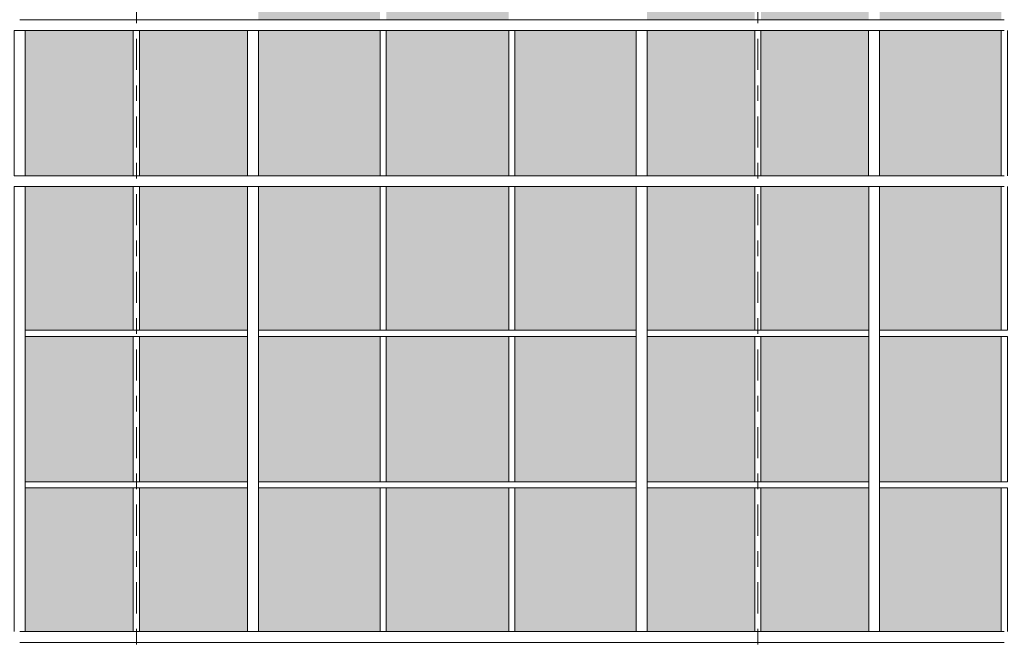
# Model space of a CAD drawing. Header units: metres. Extents: x -25 to 103, y -11 to 869.
# Tile 38 of 86: x -4.77 to 1.57, y -1.77 to 2.27. Entities that reach past the tile are written whole.
import ezdxf

# ---------------------------------------------------------------- set-up
doc = ezdxf.new("R2010")
doc.units = ezdxf.units.M
doc.header["$XCLIPFRAME"] = 2
doc.linetypes.add('_Rasterlinie_', pattern=[0.375, 0.2, -0.05, 0.075, -0.05])
for name, color, linetype, lineweight in [('A_Fassade', 113, 'Continuous', 5), ('A_Raster', 128, 'Continuous', 5), ('A_Scan-Pixelbild', 213, 'Continuous', 5)]:
    doc.layers.add(name, color=color, linetype=linetype, lineweight=lineweight)
picture_1 = doc.add_image_def('image1.jpg', size_in_pixel=(1792, 564))

# ---------------------------------------------------------------- blocks, each defined once
blk = doc.blocks.new('System Panel - Glazed-8069540-Ansicht Belderberg')
at = {"layer": 'A_Fassade', "lineweight": 9}
blk.add_hatch(color=131, dxfattribs=at).paths.add_polyline_path([(-8.0365, -1.6703), (-8.0365, -0.7453), (-8.7323, -0.7453), (-8.7323, -1.6703), (-8.7197, -1.6703)], flags=0)
blk = doc.blocks.new('System Panel - Glazed-8069537-Ansicht Belderberg')
at = {"layer": 'A_Fassade', "lineweight": 9}
blk.add_hatch(color=131, dxfattribs=at).paths.add_polyline_path([(-13.6246, -1.6703), (-13.6246, -0.7453), (-14.4079, -0.7453), (-14.4079, -1.6703)], flags=0)
blk = doc.blocks.new('System Panel - Glazed-8069542-Ansicht Belderberg')
at = {"layer": 'A_Fassade', "lineweight": 9}
blk.add_hatch(color=131, dxfattribs=at).paths.add_polyline_path([(-1.6227, -1.6703), (-1.6227, -0.7453), (-2.411, -0.7453), (-2.411, -1.6703)], flags=0)
blk = doc.blocks.new('System Panel - Glazed-8069549-Ansicht Belderberg')
at = {"layer": 'A_Fassade', "lineweight": 9}
blk.add_hatch(color=131, dxfattribs=at).paths.add_polyline_path([(-8.0365, -0.7053), (-8.0365, 0.2297), (-8.7323, 0.2297), (-8.7323, -0.7053)], flags=0)
blk = doc.blocks.new('System Panel - Glazed-8069546-Ansicht Belderberg')
at = {"layer": 'A_Fassade', "lineweight": 9}
blk.add_hatch(color=131, dxfattribs=at).paths.add_polyline_path([(-13.6246, -0.7053), (-13.6246, 0.2297), (-14.4079, 0.2297), (-14.4079, -0.7053)], flags=0)
blk = doc.blocks.new('System Panel - Glazed-8069551-Ansicht Belderberg')
at = {"layer": 'A_Fassade', "lineweight": 9}
blk.add_hatch(color=131, dxfattribs=at).paths.add_polyline_path([(-1.6227, -0.7053), (-1.6227, 0.2297), (-2.411, 0.2297), (-2.411, -0.7053)], flags=0)
blk = doc.blocks.new('Rectangular Mullion - 70mm x 280mm-8069571-Ansicht Belderberg')
at = {"layer": 'A_Fassade', "color": 250, "lineweight": 9}
for p, q in [((-8.0165, -1.6703), (-8.7673, -1.6703)), ((-8.7673, -1.7403), (-8.0165, -1.7403))]:
    blk.add_line(p, q, dxfattribs=at)
blk = doc.blocks.new('Rectangular Mullion - 70mm x 280mm-8069568-Ansicht Belderberg')
at = {"layer": 'A_Fassade', "color": 250, "lineweight": 9}
for p, q in [((-12.7663, -1.6703), (-13.6046, -1.6703)), ((-13.6046, -1.7403), (-12.7663, -1.7403))]:
    blk.add_line(p, q, dxfattribs=at)
blk = doc.blocks.new('Rectangular Mullion - 70mm x 280mm-8069573-Ansicht Belderberg')
at = {"layer": 'A_Fassade', "color": 250, "lineweight": 9}
for p, q in [((-1.6027, -1.6703), (-2.431, -1.6703)), ((-2.431, -1.7403), (-1.6027, -1.7403))]:
    blk.add_line(p, q, dxfattribs=at)
blk = doc.blocks.new('Rectangular Mullion - 40mm x100mm-8069593-Ansicht Belderberg')
at = {"layer": 'A_Fassade', "color": 250, "lineweight": 9}
for p, q in [((-8.0165, -0.7053), (-8.7323, -0.7053)), ((-8.7323, -0.7453), (-8.0165, -0.7453))]:
    blk.add_line(p, q, dxfattribs=at)
blk = doc.blocks.new('Rectangular Mullion - 40mm x100mm-8069595-Ansicht Belderberg')
at = {"layer": 'A_Fassade', "color": 250, "lineweight": 9}
for p, q in [((-3.3043, -0.7053), (-4.0201, -0.7053)), ((-4.0201, -0.7453), (-3.3043, -0.7453))]:
    blk.add_line(p, q, dxfattribs=at)
blk = doc.blocks.new('Rectangular Mullion - 40mm x100mm-8069590-Ansicht Belderberg')
at = {"layer": 'A_Fassade', "color": 250, "lineweight": 9}
for p, q in [((-10.4314, -0.7053), (-11.2347, -0.7053)), ((-11.2347, -0.7453), (-10.4314, -0.7453))]:
    blk.add_line(p, q, dxfattribs=at)
blk = doc.blocks.new('Rectangular Mullion - 40mm x100mm-8069596-Ansicht Belderberg')
at = {"layer": 'A_Fassade', "color": 250, "lineweight": 9}
for p, q in [((-1.6027, -0.7053), (-2.431, -0.7053)), ((-2.431, -0.7453), (-1.6027, -0.7453))]:
    blk.add_line(p, q, dxfattribs=at)
blk = doc.blocks.new('Rectangular Mullion - 70mm x 160mm-8069608-Ansicht Belderberg')
at = {"layer": 'A_Fassade', "color": 250, "lineweight": 9}
for p, q in [((-8.0165, 1.2647), (-8.7673, 1.2647)), ((-8.7673, 1.1947), (-8.0165, 1.1947))]:
    blk.add_line(p, q, dxfattribs=at)
blk = doc.blocks.new('Rectangular Mullion - 70mm x 160mm-8069607-Ansicht Belderberg')
at = {"layer": 'A_Fassade', "color": 250, "lineweight": 9}
for p, q in [((-8.7673, 1.2647), (-9.6056, 1.2647)), ((-9.6056, 1.1947), (-8.7673, 1.1947))]:
    blk.add_line(p, q, dxfattribs=at)
blk = doc.blocks.new('Rectangular Mullion - 70mm x 160mm-8069610-Ansicht Belderberg')
at = {"layer": 'A_Fassade', "color": 250, "lineweight": 9}
for p, q in [((-1.6027, 1.2647), (-2.431, 1.2647)), ((-2.431, 1.1947), (-1.6027, 1.1947))]:
    blk.add_line(p, q, dxfattribs=at)
blk = doc.blocks.new('Rectangular Mullion - 70mm x 160mm-8069612-Ansicht Belderberg')
at = {"layer": 'A_Fassade', "color": 250, "lineweight": 9}
for p, q in [((-15.3019, -0.7253), (-15.3019, -1.6703)), ((-15.2319, -1.6703), (-15.2319, -0.7253))]:
    blk.add_line(p, q, dxfattribs=at)
blk = doc.blocks.new('Rectangular Mullion - 40mm x100mm-8069611-Ansicht Belderberg')
at = {"layer": 'A_Fassade', "color": 250, "lineweight": 9}
for p, q in [((-16.0115, -0.7453), (-15.9715, -0.7453)), ((-16.0115, -0.7453), (-16.0115, -1.6703)), ((-15.9715, -1.6703), (-15.9715, -0.7453))]:
    blk.add_line(p, q, dxfattribs=at)
blk = doc.blocks.new('Rectangular Mullion - 70mm x 160mm-8069615-Ansicht Belderberg')
at = {"layer": 'A_Fassade', "color": 250, "lineweight": 9}
for p, q in [((-15.3019, 0.2497), (-15.3019, -0.7253)), ((-15.2319, -0.7253), (-15.2319, 0.2497))]:
    blk.add_line(p, q, dxfattribs=at)
blk = doc.blocks.new('Rectangular Mullion - 40mm x100mm-8069614-Ansicht Belderberg')
at = {"layer": 'A_Fassade', "color": 250, "lineweight": 9}
for p, q in [((-16.0115, 0.2297), (-15.9715, 0.2297)), ((-16.0115, 0.2297), (-16.0115, -0.7053)), ((-15.9715, -0.7053), (-15.9715, 0.2297)), ((-15.9715, -0.7053), (-16.0115, -0.7053))]:
    blk.add_line(p, q, dxfattribs=at)
blk = doc.blocks.new('Rectangular Mullion - 70mm x 160mm-8069617-Ansicht Belderberg')
at = {"layer": 'A_Fassade', "color": 250, "lineweight": 9}
for p, q in [((-15.3019, 1.1947), (-15.2319, 1.1947)), ((-15.3019, 1.1947), (-15.3019, 0.2497)), ((-15.2319, 0.2497), (-15.2319, 1.1947))]:
    blk.add_line(p, q, dxfattribs=at)
blk = doc.blocks.new('Rectangular Mullion - 40mm x100mm-V1-Ansicht Belderberg')
at = {"layer": 'A_Fassade', "color": 250, "lineweight": 9}
for p, q in [((-16.0115, 1.1947), (-16.0115, 0.2697)), ((-15.9715, 0.2697), (-15.9715, 1.1947)), ((-15.9715, 0.2697), (-16.0115, 0.2697))]:
    blk.add_line(p, q, dxfattribs=at)
blk = doc.blocks.new('Rectangular Mullion - 70mm x 160mm-8069616-Ansicht Belderberg')
at = {"layer": 'A_Fassade', "color": 250, "lineweight": 9}
for p, q in [((-12.8013, 0.2297), (-12.7313, 0.2297)), ((-12.8013, 0.2297), (-12.8013, -0.7053)), ((-12.7313, -0.7053), (-12.7313, 0.2297)), ((-12.7313, -0.7053), (-12.8013, -0.7053))]:
    blk.add_line(p, q, dxfattribs=at)
blk = doc.blocks.new('Rectangular Mullion - 40mm x100mm-V2-Ansicht Belderberg')
at = {"layer": 'A_Fassade', "color": 250, "lineweight": 9}
for p, q in [((-16.0115, 2.1997), (-16.0115, 1.2647)), ((-15.9715, 1.2647), (-15.9715, 2.1997))]:
    blk.add_line(p, q, dxfattribs=at)
blk = doc.blocks.new('System Panel - Glazed-8069621-Ansicht Belderberg')
at = {"layer": 'A_Fassade', "lineweight": 9}
blk.add_hatch(color=131, dxfattribs=at).paths.add_polyline_path([(-0.8019, -1.6703), (-0.8019, -0.7453), (-1.5827, -0.7453), (-1.5827, -1.6703), (-1.2486, -1.6703)], flags=0)
blk = doc.blocks.new('System Panel - Glazed-8069622-Ansicht Belderberg')
at = {"layer": 'A_Fassade', "lineweight": 9}
blk.add_hatch(color=131, dxfattribs=at).paths.add_polyline_path([(-1.2486, -0.7053), (-0.8019, -0.7053), (-0.8019, 0.2297), (-1.5827, 0.2297), (-1.5827, -0.7053)], flags=0)
blk = doc.blocks.new('System Panel - Glazed-8069538-Ansicht Belderberg')
at = {"layer": 'A_Fassade', "lineweight": 9}
blk.add_hatch(color=131, dxfattribs=at).paths.add_polyline_path([(-12.038, -1.6703), (-12.038, -0.7453), (-12.7313, -0.7453), (-12.7313, -1.6703)], flags=0)
blk = doc.blocks.new('System Panel - Glazed-8069547-Ansicht Belderberg')
at = {"layer": 'A_Fassade', "lineweight": 9}
blk.add_hatch(color=131, dxfattribs=at).paths.add_polyline_path([(-12.038, -0.7053), (-12.038, 0.2297), (-12.7313, 0.2297), (-12.7313, -0.7053)], flags=0)
blk = doc.blocks.new('Rectangular Mullion - 70mm x 280mm-8069680-Ansicht Belderberg')
at = {"layer": 'A_Fassade', "color": 250, "lineweight": 9}
for p, q in [((-0.7669, -1.6703), (-1.6027, -1.6703)), ((-1.6027, -1.7403), (-0.7669, -1.7403))]:
    blk.add_line(p, q, dxfattribs=at)
blk = doc.blocks.new('Rectangular Mullion - 70mm x 280mm-8069569-Ansicht Belderberg')
at = {"layer": 'A_Fassade', "color": 250, "lineweight": 9}
for p, q in [((-12.018, -1.6703), (-12.7663, -1.6703)), ((-12.7663, -1.7403), (-12.018, -1.7403))]:
    blk.add_line(p, q, dxfattribs=at)
blk = doc.blocks.new('Rectangular Mullion - 40mm x100mm-8069692-Ansicht Belderberg')
at = {"layer": 'A_Fassade', "color": 250, "lineweight": 9}
for p, q in [((-0.8019, -0.7053), (-1.6027, -0.7053)), ((-1.6027, -0.7453), (-0.8019, -0.7453))]:
    blk.add_line(p, q, dxfattribs=at)
blk = doc.blocks.new('Rectangular Mullion - 40mm x100mm-8069693-Ansicht Belderberg')
at = {"layer": 'A_Fassade', "color": 250, "lineweight": 9}
for p, q in [((-0.0187, -0.7053), (-0.7319, -0.7053)), ((-0.7319, -0.7453), (-0.0187, -0.7453))]:
    blk.add_line(p, q, dxfattribs=at)
blk = doc.blocks.new('Rectangular Mullion - 40mm x100mm-8069589-Ansicht Belderberg')
at = {"layer": 'A_Fassade', "color": 250, "lineweight": 9}
for p, q in [((-11.3047, -0.7053), (-12.018, -0.7053)), ((-12.018, -0.7453), (-11.3047, -0.7453))]:
    blk.add_line(p, q, dxfattribs=at)
blk = doc.blocks.new('Rectangular Mullion - 70mm x 160mm-8069699-Ansicht Belderberg')
at = {"layer": 'A_Fassade', "color": 250, "lineweight": 9}
for p, q in [((-0.7669, 1.2647), (-1.6027, 1.2647)), ((-1.6027, 1.1947), (-0.7669, 1.1947))]:
    blk.add_line(p, q, dxfattribs=at)
blk = doc.blocks.new('Rectangular Mullion - 70mm x 160mm-8069700-Ansicht Belderberg')
at = {"layer": 'A_Fassade', "color": 250, "lineweight": 9}
for p, q in [((-0.0187, 1.2647), (-0.7669, 1.2647)), ((-0.7669, 1.1947), (-0.0187, 1.1947))]:
    blk.add_line(p, q, dxfattribs=at)

msp = doc.modelspace()

# ---------------------------------------------------------------- linework, layer by layer
at = {"layer": 'A_Raster', "linetype": '_Rasterlinie_', "lineweight": 9}
for p, q in [((-4.0184, -11.0531), (-4.0184, 14.615)), ((-0.0184, -11.0531), (-0.0184, 14.615))]:
    msp.add_line(p, q, dxfattribs=at)

# ---------------------------------------------------------------- block references
at = {"layer": 'A_Fassade', "color": 250, "lineweight": 9}
for name, p in [('System Panel - Glazed-8069537-Ansicht Belderberg', (11.1736, 3.94)), ('System Panel - Glazed-8069542-Ansicht Belderberg', (0, 3.94)), ('System Panel - Glazed-8069538-Ansicht Belderberg', (11.9993, 3.94)), ('System Panel - Glazed-8069538-Ansicht Belderberg', (12.7326, 3.94)), ('System Panel - Glazed-8069537-Ansicht Belderberg', (15.1725, 3.94)), ('Rectangular Mullion - 70mm x 160mm-8069608-Ansicht Belderberg', (3.9964, 1.005)), ('Rectangular Mullion - 70mm x 160mm-8069608-Ansicht Belderberg', (4.7472, 1.005)), ('Rectangular Mullion - 70mm x 160mm-8069607-Ansicht Belderberg', (6.3363, 1.005)), ('Rectangular Mullion - 70mm x 160mm-8069610-Ansicht Belderberg', (0, 1.005)), ('Rectangular Mullion - 70mm x 160mm-8069699-Ansicht Belderberg', (0, 1.005)), ('Rectangular Mullion - 70mm x 160mm-8069700-Ansicht Belderberg', (0, 1.005)), ('Rectangular Mullion - 70mm x 160mm-8069700-Ansicht Belderberg', (0.7483, 1.005)), ('Rectangular Mullion - 70mm x 160mm-8069607-Ansicht Belderberg', (10.3353, 1.005)), ('Rectangular Mullion - 70mm x 160mm-8069616-Ansicht Belderberg', (7.9954, 1.97)), ('System Panel - Glazed-8069549-Ansicht Belderberg', (3.9964, 1.97)), ('Rectangular Mullion - 40mm x100mm-V2-Ansicht Belderberg', (11.9714, 0)), ('System Panel - Glazed-8069549-Ansicht Belderberg', (4.7322, 1.97)), ('Rectangular Mullion - 70mm x 160mm-8069616-Ansicht Belderberg', (9.497, 1.97)), ('System Panel - Glazed-8069546-Ansicht Belderberg', (11.1736, 1.97)), ('Rectangular Mullion - 40mm x100mm-V2-Ansicht Belderberg', (13.5605, 0)), ('System Panel - Glazed-8069551-Ansicht Belderberg', (0, 1.97)), ('Rectangular Mullion - 40mm x100mm-V2-Ansicht Belderberg', (14.3887, 0)), ('System Panel - Glazed-8069622-Ansicht Belderberg', (0, 1.97)), ('Rectangular Mullion - 70mm x 160mm-8069616-Ansicht Belderberg', (11.9993, 1.97)), ('System Panel - Glazed-8069547-Ansicht Belderberg', (11.9993, 1.97)), ('Rectangular Mullion - 40mm x100mm-V2-Ansicht Belderberg', (15.9728, 0)), ('System Panel - Glazed-8069547-Ansicht Belderberg', (12.7326, 1.97)), ('Rectangular Mullion - 70mm x 160mm-8069616-Ansicht Belderberg', (13.4959, 1.97)), ('System Panel - Glazed-8069546-Ansicht Belderberg', (15.1725, 1.97)), ('Rectangular Mullion - 40mm x100mm-V2-Ansicht Belderberg', (17.5594, 0)), ('Rectangular Mullion - 70mm x 160mm-8069608-Ansicht Belderberg', (3.9964, 0)), ('Rectangular Mullion - 70mm x 160mm-8069608-Ansicht Belderberg', (4.7472, 0)), ('Rectangular Mullion - 70mm x 160mm-8069607-Ansicht Belderberg', (6.3363, 0)), ('Rectangular Mullion - 70mm x 160mm-8069610-Ansicht Belderberg', (0, 0)), ('Rectangular Mullion - 70mm x 160mm-8069699-Ansicht Belderberg', (0, 0)), ('Rectangular Mullion - 70mm x 160mm-8069700-Ansicht Belderberg', (0, 0)), ('Rectangular Mullion - 70mm x 160mm-8069700-Ansicht Belderberg', (0.7483, 0)), ('Rectangular Mullion - 70mm x 160mm-8069607-Ansicht Belderberg', (10.3353, 0)), ('Rectangular Mullion - 70mm x 160mm-8069617-Ansicht Belderberg', (10.4961, 0)), ('System Panel - Glazed-8069540-Ansicht Belderberg', (3.9964, 1.94)), ('Rectangular Mullion - 40mm x100mm-V1-Ansicht Belderberg', (11.9714, 0)), ('System Panel - Glazed-8069540-Ansicht Belderberg', (4.7322, 1.94)), ('Rectangular Mullion - 70mm x 160mm-8069617-Ansicht Belderberg', (11.9976, 0)), ('System Panel - Glazed-8069537-Ansicht Belderberg', (11.1736, 1.94)), ('Rectangular Mullion - 40mm x100mm-V1-Ansicht Belderberg', (13.5605, 0)), ('System Panel - Glazed-8069542-Ansicht Belderberg', (0, 1.94)), ('Rectangular Mullion - 40mm x100mm-V1-Ansicht Belderberg', (14.3887, 0)), ('System Panel - Glazed-8069621-Ansicht Belderberg', (0, 1.94)), ('Rectangular Mullion - 70mm x 160mm-8069617-Ansicht Belderberg', (14.5, 0)), ('System Panel - Glazed-8069538-Ansicht Belderberg', (11.9993, 1.94)), ('Rectangular Mullion - 40mm x100mm-V1-Ansicht Belderberg', (15.9728, 0)), ('System Panel - Glazed-8069538-Ansicht Belderberg', (12.7326, 1.94)), ('Rectangular Mullion - 70mm x 160mm-8069617-Ansicht Belderberg', (15.9966, 0)), ('System Panel - Glazed-8069537-Ansicht Belderberg', (15.1725, 1.94)), ('Rectangular Mullion - 40mm x100mm-V1-Ansicht Belderberg', (17.5594, 0)), ('Rectangular Mullion - 40mm x100mm-8069593-Ansicht Belderberg', (3.9964, 0.975)), ('Rectangular Mullion - 40mm x100mm-8069595-Ansicht Belderberg', (0, 0.975)), ('Rectangular Mullion - 40mm x100mm-8069590-Ansicht Belderberg', (8.0004, 0.975)), ('Rectangular Mullion - 40mm x100mm-8069596-Ansicht Belderberg', (0, 0.975)), ('Rectangular Mullion - 40mm x100mm-8069692-Ansicht Belderberg', (0, 0.975)), ('Rectangular Mullion - 40mm x100mm-8069693-Ansicht Belderberg', (0, 0.975)), ('Rectangular Mullion - 40mm x100mm-8069589-Ansicht Belderberg', (11.9993, 0.975)), ('Rectangular Mullion - 40mm x100mm-8069590-Ansicht Belderberg', (11.9993, 0.975)), ('Rectangular Mullion - 70mm x 160mm-8069615-Ansicht Belderberg', (10.4961, 0)), ('System Panel - Glazed-8069549-Ansicht Belderberg', (3.9964, 0)), ('Rectangular Mullion - 40mm x100mm-8069614-Ansicht Belderberg', (11.9714, 0)), ('System Panel - Glazed-8069549-Ansicht Belderberg', (4.7322, 0)), ('Rectangular Mullion - 70mm x 160mm-8069615-Ansicht Belderberg', (11.9976, 0)), ('System Panel - Glazed-8069546-Ansicht Belderberg', (11.1736, 0)), ('Rectangular Mullion - 40mm x100mm-8069614-Ansicht Belderberg', (13.5605, 0)), ('System Panel - Glazed-8069551-Ansicht Belderberg', (0, 0)), ('Rectangular Mullion - 40mm x100mm-8069614-Ansicht Belderberg', (14.3887, 0)), ('System Panel - Glazed-8069622-Ansicht Belderberg', (0, 0)), ('Rectangular Mullion - 70mm x 160mm-8069615-Ansicht Belderberg', (14.5, 0)), ('System Panel - Glazed-8069547-Ansicht Belderberg', (11.9993, 0)), ('Rectangular Mullion - 40mm x100mm-8069614-Ansicht Belderberg', (15.9728, 0)), ('System Panel - Glazed-8069547-Ansicht Belderberg', (12.7326, 0)), ('Rectangular Mullion - 70mm x 160mm-8069615-Ansicht Belderberg', (15.9966, 0)), ('System Panel - Glazed-8069546-Ansicht Belderberg', (15.1725, 0)), ('Rectangular Mullion - 40mm x100mm-8069614-Ansicht Belderberg', (17.5594, 0)), ('Rectangular Mullion - 70mm x 160mm-8069612-Ansicht Belderberg', (10.4961, 0)), ('Rectangular Mullion - 40mm x100mm-8069593-Ansicht Belderberg', (3.9964, 0)), ('System Panel - Glazed-8069540-Ansicht Belderberg', (3.9964, 0)), ('Rectangular Mullion - 40mm x100mm-8069611-Ansicht Belderberg', (11.9714, 0)), ('Rectangular Mullion - 40mm x100mm-8069595-Ansicht Belderberg', (0, 0)), ('System Panel - Glazed-8069540-Ansicht Belderberg', (4.7322, 0)), ('Rectangular Mullion - 70mm x 160mm-8069612-Ansicht Belderberg', (11.9976, 0)), ('Rectangular Mullion - 40mm x100mm-8069590-Ansicht Belderberg', (8.0004, 0)), ('System Panel - Glazed-8069537-Ansicht Belderberg', (11.1736, 0)), ('Rectangular Mullion - 40mm x100mm-8069611-Ansicht Belderberg', (13.5605, 0)), ('Rectangular Mullion - 40mm x100mm-8069596-Ansicht Belderberg', (0, 0)), ('System Panel - Glazed-8069542-Ansicht Belderberg', (0, 0)), ('Rectangular Mullion - 40mm x100mm-8069611-Ansicht Belderberg', (14.3887, 0)), ('Rectangular Mullion - 40mm x100mm-8069692-Ansicht Belderberg', (0, 0)), ('System Panel - Glazed-8069621-Ansicht Belderberg', (0, 0)), ('Rectangular Mullion - 70mm x 160mm-8069612-Ansicht Belderberg', (14.5, 0)), ('Rectangular Mullion - 40mm x100mm-8069693-Ansicht Belderberg', (0, 0)), ('System Panel - Glazed-8069538-Ansicht Belderberg', (11.9993, 0)), ('Rectangular Mullion - 40mm x100mm-8069611-Ansicht Belderberg', (15.9728, 0)), ('Rectangular Mullion - 40mm x100mm-8069589-Ansicht Belderberg', (11.9993, 0)), ('System Panel - Glazed-8069538-Ansicht Belderberg', (12.7326, 0)), ('Rectangular Mullion - 70mm x 160mm-8069612-Ansicht Belderberg', (15.9966, 0)), ('Rectangular Mullion - 40mm x100mm-8069590-Ansicht Belderberg', (11.9993, 0)), ('System Panel - Glazed-8069537-Ansicht Belderberg', (15.1725, 0)), ('Rectangular Mullion - 40mm x100mm-8069611-Ansicht Belderberg', (17.5594, 0)), ('Rectangular Mullion - 70mm x 280mm-8069571-Ansicht Belderberg', (3.9964, 0)), ('Rectangular Mullion - 70mm x 280mm-8069571-Ansicht Belderberg', (4.7472, 0)), ('Rectangular Mullion - 70mm x 280mm-8069568-Ansicht Belderberg', (10.3353, 0)), ('Rectangular Mullion - 70mm x 280mm-8069573-Ansicht Belderberg', (0, 0)), ('Rectangular Mullion - 70mm x 280mm-8069680-Ansicht Belderberg', (0, 0)), ('Rectangular Mullion - 70mm x 280mm-8069569-Ansicht Belderberg', (11.9993, 0)), ('Rectangular Mullion - 70mm x 280mm-8069569-Ansicht Belderberg', (12.7476, 0)), ('Rectangular Mullion - 70mm x 280mm-8069568-Ansicht Belderberg', (14.3342, 0))]:
    msp.add_blockref(name, p, dxfattribs=at)

# ---------------------------------------------------------------- pictures from other files: only their frames are drawn
at = {"layer": 'A_Scan-Pixelbild'}
image = msp.add_image(picture_1, insert=(-16.804, -1.7903), size_in_units=(29.5805, 8.0304), dxfattribs=at)
image.set_boundary_path([(-505.954, 1190.48), (-505.954, -633.421), (2390.651, -633.421), (2390.651, 1190.48), (-505.954, 1190.48)])
image.dxf.flags = 15

doc.saveas('drawing.dxf')
